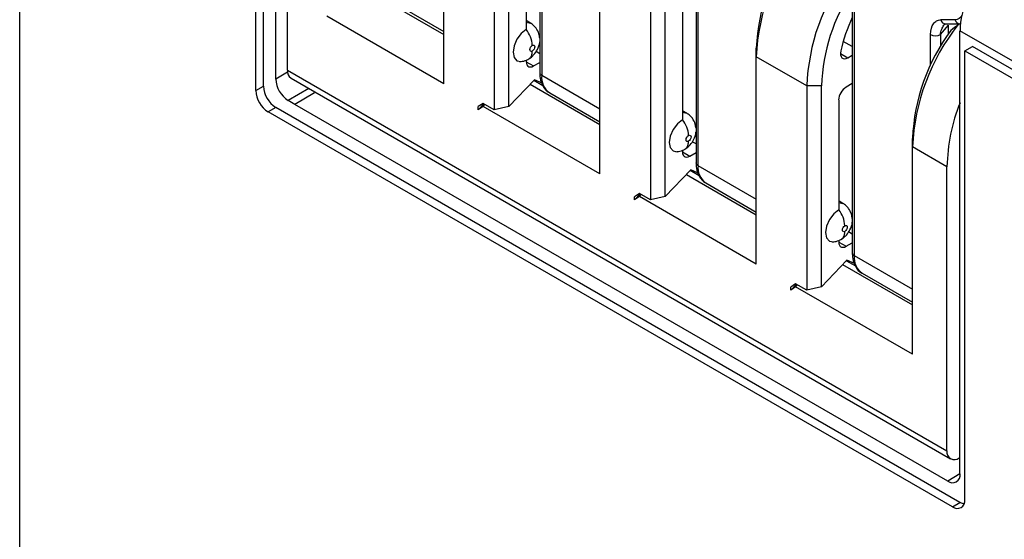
# Model space of a CAD drawing. Header units: millimetres. Extents: x 0 to 419, y 0 to 324.
# Tile 23 of 31: x 315 to 336, y 239 to 250. Entities that reach past the tile are written whole.
import ezdxf

# ---------------------------------------------------------------- set-up
doc = ezdxf.new("R2010")
doc.units = ezdxf.units.MM
doc.header["$LTSCALE"] = 1.5

msp = doc.modelspace()

# ---------------------------------------------------------------- linework, layer by layer
for p, q in [((314.693, 209.286), (314.693, 260.79)), ((319.781, 248.789), (319.781, 258.465)), ((319.945, 248.884), (319.945, 258.56)), ((320.211, 249.037), (320.211, 258.59)), ((320.463, 249.228), (320.463, 255.352)), ((325.899, 254.897), (325.899, 249.181)), ((325.943, 254.835), (325.943, 249.12)), ((323.83, 248.938), (323.83, 253.408)), ((329.267, 252.953), (329.267, 247.237)), ((324.917, 252.781), (324.917, 248.376)), ((325.235, 248.45), (325.235, 252.781)), ((329.31, 252.891), (329.31, 247.176)), ((325.607, 252.474), (325.607, 250.106)), ((327.198, 246.994), (327.198, 251.464)), ((322.324, 250.87), (323.83, 250.001)), ((328.285, 250.837), (328.285, 246.432)), ((328.603, 246.506), (328.603, 250.837)), ((332.634, 251.009), (332.634, 245.293)), ((332.678, 250.947), (332.678, 245.232)), ((322.746, 250.686), (323.83, 250.06)), ((323.83, 248.938), (321.311, 250.392)), ((328.974, 250.53), (328.974, 248.162)), ((325.699, 250.246), (325.607, 250.299)), ((325.607, 250.267), (325.699, 250.246)), ((334.534, 249.998), (334.705, 250.202)), ((334.849, 250.316), (334.543, 250.315)), ((334.611, 250.204), (334.651, 250.226)), ((334.649, 250.226), (334.956, 250.227)), ((334.705, 250.008), (334.705, 250.202)), ((334.893, 250.227), (334.918, 250.213)), ((334.965, 250.228), (334.956, 250.227)), ((334.322, 249.339), (334.322, 249.998)), ((334.534, 249.998), (334.534, 249.739)), ((341.214, 246.465), (334.956, 250.078)), ((334.956, 247.455), (334.956, 250.078)), ((332.634, 249.738), (332.439, 249.851)), ((325.899, 249.585), (325.82, 249.63)), ((330.565, 249.52), (330.565, 249.704)), ((332.38, 249.588), (332.539, 249.496)), ((332.539, 249.496), (332.634, 249.551)), ((335.057, 249.646), (335.222, 249.741)), ((335.057, 239.97), (335.057, 249.646)), ((335.057, 249.646), (340.361, 246.585)), ((340.525, 246.68), (335.222, 249.741)), ((325.607, 249.412), (325.766, 249.321)), ((325.766, 249.321), (325.899, 249.397)), ((330.565, 245.05), (330.565, 249.52)), ((331.652, 248.893), (330.565, 249.52)), ((320.466, 249.184), (320.211, 249.037)), ((320.463, 249.228), (334.675, 241.023)), ((325.943, 249.12), (327.198, 248.395)), ((320.54, 249.057), (334.753, 240.852)), ((325.785, 249.024), (325.235, 248.45)), ((325.691, 248.926), (327.198, 248.057)), ((325.772, 249.011), (325.969, 248.897)), ((325.95, 248.95), (325.785, 249.024)), ((332.634, 248.939), (332.501, 248.862)), ((319.781, 248.789), (319.945, 248.884)), ((320.923, 248.836), (320.476, 248.578)), ((321.046, 248.738), (320.622, 248.493)), ((326.114, 248.742), (327.198, 248.116)), ((331.652, 248.893), (331.652, 244.488)), ((331.971, 248.893), (331.652, 248.893)), ((331.971, 244.562), (331.971, 248.893)), ((320.622, 248.493), (320.476, 248.578)), ((334.691, 240.371), (320.622, 248.493)), ((324.679, 248.514), (324.573, 248.443)), ((324.695, 248.505), (324.573, 248.377)), ((324.917, 248.376), (324.679, 248.514)), ((324.679, 248.448), (324.719, 248.49)), ((332.342, 248.586), (332.342, 246.218)), ((320.211, 248.424), (320.046, 248.33)), ((334.792, 239.817), (320.046, 248.33)), ((334.956, 239.912), (320.211, 248.424)), ((324.679, 248.448), (324.573, 248.377)), ((324.573, 248.377), (324.573, 248.443)), ((327.198, 246.994), (324.679, 248.448)), ((325.235, 248.45), (324.917, 248.376)), ((329.067, 248.302), (328.974, 248.355)), ((328.974, 248.323), (329.067, 248.302)), ((329.267, 247.64), (329.187, 247.686)), ((333.933, 247.576), (333.933, 247.76)), ((328.974, 247.468), (329.133, 247.376)), ((329.133, 247.376), (329.267, 247.453)), ((334.675, 247.147), (333.933, 247.576)), ((333.933, 243.106), (333.933, 247.576)), ((334.956, 240.524), (334.956, 247.455)), ((329.153, 247.08), (328.603, 246.506)), ((329.337, 246.953), (329.14, 247.067)), ((329.317, 247.006), (329.153, 247.08)), ((329.31, 247.176), (330.565, 246.451)), ((334.675, 241.023), (334.675, 247.147)), ((329.059, 246.982), (330.565, 246.113)), ((329.481, 246.798), (330.565, 246.172)), ((328.046, 246.57), (327.94, 246.499)), ((328.062, 246.561), (327.94, 246.433)), ((328.285, 246.432), (328.046, 246.57)), ((328.046, 246.504), (327.94, 246.433)), ((327.94, 246.433), (327.94, 246.499)), ((328.046, 246.504), (328.087, 246.546)), ((330.565, 245.05), (328.046, 246.504)), ((328.603, 246.506), (328.285, 246.432)), ((332.434, 246.358), (332.342, 246.411)), ((332.342, 246.379), (332.434, 246.358)), ((332.634, 245.696), (332.555, 245.742)), ((332.342, 245.524), (332.501, 245.432)), ((332.501, 245.432), (332.634, 245.509)), ((332.52, 245.136), (331.971, 244.562)), ((332.507, 245.122), (332.704, 245.009)), ((332.685, 245.062), (332.52, 245.136)), ((332.678, 245.232), (333.933, 244.507)), ((332.427, 245.038), (333.933, 244.168)), ((332.849, 244.854), (333.933, 244.228)), ((331.414, 244.626), (331.308, 244.555)), ((331.43, 244.616), (331.308, 244.489)), ((331.414, 244.56), (331.308, 244.489)), ((331.308, 244.489), (331.308, 244.555)), ((331.652, 244.488), (331.414, 244.626)), ((331.414, 244.56), (331.455, 244.602)), ((333.933, 243.106), (331.414, 244.56)), ((331.971, 244.562), (331.652, 244.488)), ((334.941, 240.87), (334.956, 240.879)), ((334.956, 240.524), (334.691, 240.371)), ((334.792, 239.817), (334.956, 239.912))]:
    msp.add_line(p, q)
at = {"flags": 128}
for points in [[(325.607, 250.106), (325.499, 250.019), (325.407, 249.895), (325.346, 249.754), (325.324, 249.617), (325.346, 249.504), (325.407, 249.434), (325.498, 249.416), (325.5, 249.416)], [(325.739, 249.642), (325.719, 249.635), (325.702, 249.638), (325.69, 249.652), (325.686, 249.673), (325.69, 249.698), (325.702, 249.725), (325.719, 249.748), (325.739, 249.765)], [(325.739, 249.765), (325.76, 249.772), (325.777, 249.768), (325.788, 249.755), (325.792, 249.734), (325.788, 249.708), (325.777, 249.682), (325.76, 249.658), (325.739, 249.642)], [(332.387, 249.643), (332.38, 249.598), (332.383, 249.557), (332.394, 249.522), (332.412, 249.496), (332.438, 249.48), (332.468, 249.475), (332.503, 249.48), (332.539, 249.496)], [(325.609, 249.447), (325.607, 249.413), (325.611, 249.374), (325.622, 249.342), (325.641, 249.318), (325.667, 249.303), (325.697, 249.299), (325.73, 249.305), (325.766, 249.321)], [(328.974, 248.162), (328.866, 248.075), (328.774, 247.951), (328.713, 247.81), (328.692, 247.673), (328.713, 247.56), (328.774, 247.49), (328.866, 247.472), (328.867, 247.472)], [(329.107, 247.698), (329.087, 247.691), (329.069, 247.694), (329.058, 247.708), (329.054, 247.729), (329.058, 247.754), (329.069, 247.781), (329.087, 247.804), (329.107, 247.82)], [(329.107, 247.82), (329.127, 247.828), (329.144, 247.824), (329.156, 247.811), (329.16, 247.79), (329.156, 247.764), (329.144, 247.738), (329.127, 247.714), (329.107, 247.698)], [(328.977, 247.503), (328.974, 247.468), (328.978, 247.43), (328.99, 247.398), (329.009, 247.374), (329.034, 247.359), (329.064, 247.355), (329.098, 247.361), (329.133, 247.376)], [(332.342, 246.218), (332.234, 246.131), (332.142, 246.007), (332.081, 245.866), (332.059, 245.729), (332.081, 245.616), (332.142, 245.546), (332.234, 245.528), (332.235, 245.528)], [(332.474, 245.754), (332.454, 245.747), (332.437, 245.75), (332.425, 245.763), (332.421, 245.785), (332.425, 245.81), (332.437, 245.837), (332.454, 245.86), (332.474, 245.876)], [(332.474, 245.876), (332.495, 245.883), (332.512, 245.88), (332.523, 245.867), (332.528, 245.846), (332.523, 245.82), (332.512, 245.794), (332.495, 245.77), (332.474, 245.754)], [(332.344, 245.559), (332.342, 245.524), (332.346, 245.486), (332.358, 245.454), (332.377, 245.43), (332.402, 245.415), (332.432, 245.411), (332.466, 245.417), (332.501, 245.432)], [(335.043, 239.879), (335.008, 239.888), (334.956, 239.912)]]:
    msp.add_lwpolyline(points, dxfattribs=at)
for centre, radius, start, end in [((335.133, 249.317), 4.572, 141.5952, 177.4497), ((334.747, 249.527), 4.185, 143.3073, 177.5734), ((336.186, 248.695), 4.537, 143.8612, 177.5062), ((336.09, 248.726), 4.123, 146.9567, 177.6854), ((336.766, 250.036), 1.81, 155.6249, 178.6771), ((335.791, 248.88), 3.489, 154.7995, 167.3679), ((338.5, 247.373), 4.572, 141.5952, 177.4497), ((334.657, 250.343), 0.118, 194.039, 266.4244), ((334.965, 250.346), 0.119, 194.7314, 265.7327), ((325.164, 249.738), 0.576, 2.6502, 39.7765), ((338.114, 247.583), 4.185, 143.3073, 177.5734), ((334.428, 250.203), 0.231, 242.6097, 297.3902), ((320.641, 249.206), 0.18, 172.7442, 235.9436), ((325.974, 249.188), 0.0754, 185.6946, 245.624), ((326.336, 249.07), 0.396, 172.8073, 235.8805), ((320.786, 249.063), 0.576, 182.6055, 237.3945), ((320.357, 248.815), 0.576, 182.6055, 237.3945), ((320.521, 248.91), 0.576, 182.6055, 237.3945), ((332.687, 248.571), 0.346, 122.6054, 177.3945), ((338.621, 247.063), 3.946, 158.2095, 178.7786), ((328.532, 247.794), 0.576, 2.6502, 39.7765), ((329.342, 247.244), 0.0754, 185.6946, 245.624), ((329.704, 247.126), 0.396, 172.8073, 235.8805), ((331.899, 245.85), 0.576, 2.6502, 39.7765), ((332.709, 245.3), 0.0754, 185.6946, 245.624), ((333.071, 245.182), 0.396, 172.8073, 235.8805), ((334.837, 240.997), 0.164, 170.786, 309.2033), ((334.795, 240.498), 0.164, 230.7967, 9.214), ((334.896, 239.944), 0.164, 230.7967, 9.214)]:
    msp.add_arc(centre, radius, start, end)
for points in [[(334.999, 250.409), (334.967, 250.351), (334.914, 250.316), (334.849, 250.316)], [(334.918, 250.213), (334.864, 250.17), (334.811, 250.127), (334.758, 250.083)]]:
    msp.add_open_spline(points, degree=3)
for points, knots in [([(325.899, 249.92), (325.895, 249.951), (325.885, 250.028), (325.835, 250.123), (325.769, 250.2), (325.723, 250.23), (325.699, 250.246)], [0, 0, 0, 0, 0.23062, 0.574768, 0.77896, 1, 1, 1, 1]), ([(334.322, 249.998), (334.322, 250.102), (334.347, 250.179), (334.402, 250.256), (334.425, 250.277), (334.48, 250.307), (334.51, 250.314), (334.543, 250.315)], [0, 0, 0, 0, 0.5, 0.5, 0.75, 0.75, 1, 1, 1, 1]), ([(334.534, 249.998), (334.541, 250.039), (334.555, 250.117), (334.592, 250.173), (334.61, 250.2)], [0, 0, 0, 0, 0.522549, 1, 1, 1, 1]), ([(325.655, 249.467), (325.677, 249.481), (325.719, 249.507), (325.788, 249.575), (325.86, 249.682), (325.898, 249.78), (325.899, 249.84), (325.899, 249.843)], [0, 0, 0, 0, 0.1769938, 0.3417245, 0.6205634, 0.9822376, 1, 1, 1, 1]), ([(325.652, 249.467), (325.655, 249.468), (325.677, 249.474), (325.706, 249.508), (325.734, 249.565), (325.738, 249.617), (325.739, 249.642)], [0, 0, 0, 0, 0.050366, 0.370547, 0.690728, 1, 1, 1, 1]), ([(325.461, 249.416), (325.482, 249.417), (325.523, 249.419), (325.583, 249.434), (325.64, 249.458), (325.672, 249.479), (325.688, 249.489)], [0, 0, 0, 0, 0.268602, 0.52635, 0.770687, 1, 1, 1, 1]), ([(325.899, 249.185), (325.901, 249.142), (325.905, 249.029), (325.966, 248.878), (326.049, 248.767), (326.109, 248.747), (326.114, 248.745)], [0, 0, 0, 0, 0.230619, 0.611283, 0.968177, 1, 1, 1, 1]), ([(329.267, 247.976), (329.262, 248.007), (329.252, 248.084), (329.203, 248.179), (329.136, 248.256), (329.09, 248.286), (329.067, 248.302)], [0, 0, 0, 0, 0.23062, 0.574768, 0.77896, 1, 1, 1, 1]), ([(329.023, 247.523), (329.045, 247.536), (329.087, 247.563), (329.156, 247.631), (329.227, 247.738), (329.265, 247.836), (329.266, 247.896), (329.267, 247.899)], [0, 0, 0, 0, 0.176993, 0.341724, 0.620563, 0.982238, 1, 1, 1, 1]), ([(329.02, 247.523), (329.022, 247.524), (329.044, 247.53), (329.073, 247.563), (329.102, 247.621), (329.105, 247.673), (329.107, 247.698)], [0, 0, 0, 0, 0.050366, 0.370547, 0.690728, 1, 1, 1, 1]), ([(328.829, 247.472), (328.85, 247.473), (328.891, 247.475), (328.951, 247.49), (329.007, 247.513), (329.04, 247.535), (329.056, 247.545)], [0, 0, 0, 0, 0.268602, 0.526351, 0.770687, 1, 1, 1, 1]), ([(329.267, 247.241), (329.268, 247.198), (329.273, 247.085), (329.334, 246.934), (329.416, 246.823), (329.477, 246.803), (329.482, 246.801)], [0, 0, 0, 0, 0.230619, 0.611283, 0.968177, 1, 1, 1, 1]), ([(332.634, 246.032), (332.63, 246.063), (332.62, 246.14), (332.57, 246.235), (332.504, 246.312), (332.458, 246.342), (332.434, 246.358)], [0, 0, 0, 0, 0.23062, 0.574768, 0.77896, 1, 1, 1, 1]), ([(332.39, 245.579), (332.412, 245.592), (332.454, 245.619), (332.523, 245.687), (332.595, 245.794), (332.633, 245.892), (332.634, 245.952), (332.634, 245.955)], [0, 0, 0, 0, 0.1769938, 0.3417245, 0.6205634, 0.9822376, 1, 1, 1, 1]), ([(332.387, 245.579), (332.39, 245.58), (332.412, 245.586), (332.441, 245.619), (332.469, 245.677), (332.473, 245.729), (332.474, 245.754)], [0, 0, 0, 0, 0.0503659, 0.3705469, 0.690728, 1, 1, 1, 1]), ([(332.196, 245.528), (332.217, 245.529), (332.258, 245.53), (332.319, 245.546), (332.375, 245.569), (332.407, 245.591), (332.423, 245.601)], [0, 0, 0, 0, 0.2686024, 0.5263505, 0.7706867, 1, 1, 1, 1]), ([(332.634, 245.297), (332.636, 245.254), (332.641, 245.141), (332.702, 244.989), (332.784, 244.879), (332.845, 244.859), (332.85, 244.857)], [0, 0, 0, 0, 0.230619, 0.611283, 0.968177, 1, 1, 1, 1])]:
    msp.add_open_spline(points, degree=3, knots=knots)

doc.saveas('drawing.dxf')
